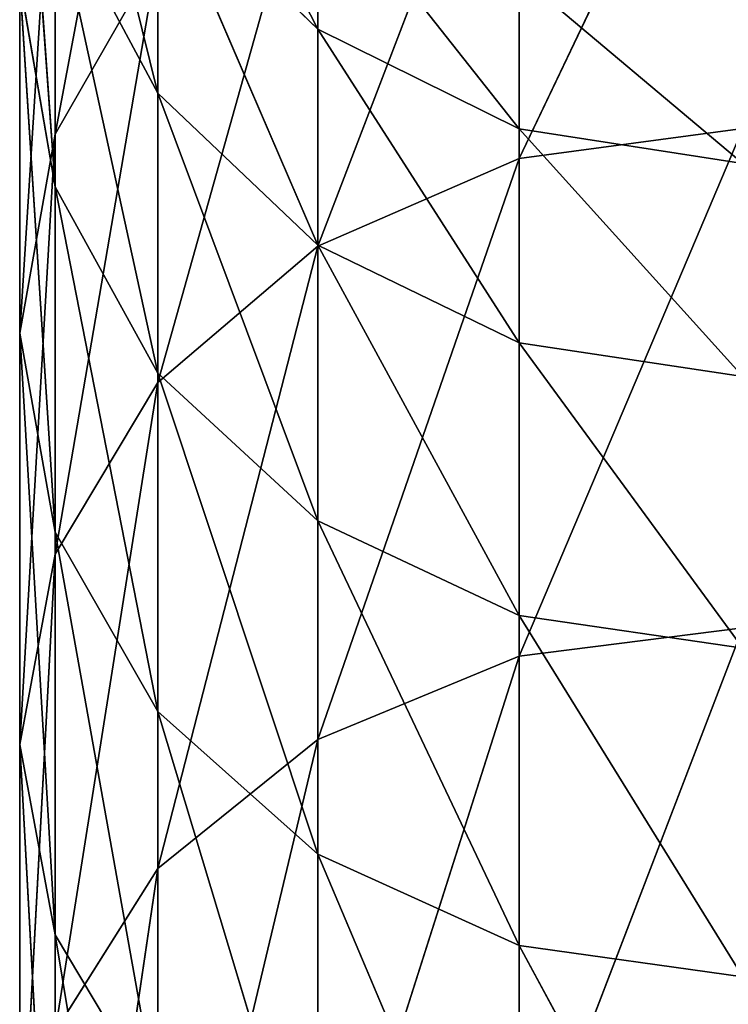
# Model space of a CAD drawing. Extents: x 659 to 1111, y 0 to 289.
# Tile 112 of 208: x 880.66 to 885.22, y 135.16 to 141.5. Entities that reach past the tile are written whole.
import ezdxf

# ---------------------------------------------------------------- set-up
doc = ezdxf.new("R2010")
doc.units = 0
doc.header["$LTSCALE"] = 25.4
doc.layers.get('0').update_dxf_attribs({"color": 13, "linetype": 'CONTINUOUS'})

# ---------------------------------------------------------------- blocks, each defined once
blk = doc.blocks.new('GIOTTO-LED-S-8168_STL')
at = {"color": 44}
for p, q in [((228.3546, 107.8511, 151.1659), (226.9176, 112.2448, 154.9192)), ((228.3546, 107.8511, 151.1659), (226.9176, 112.2448, 154.9192)), ((226.9176, 107.7173, 151.35), (226.9176, 112.2448, 154.9192)), ((226.9176, 107.7173, 151.35), (226.9176, 112.2448, 154.9192)), ((225.6214, 107.3291, 151.8844), (225.6214, 111.8158, 155.4214)), ((225.6214, 111.8158, 155.4214), (226.9176, 107.7173, 151.35)), ((225.6214, 111.8158, 155.4214), (226.9176, 107.7173, 151.35)), ((225.6214, 107.3291, 151.8844), (225.6214, 111.8158, 155.4214)), ((225.6214, 107.3291, 151.8844), (224.5927, 111.1477, 156.2036)), ((225.6214, 107.3291, 151.8844), (224.5927, 111.1477, 156.2036)), ((224.5927, 106.7244, 152.7166), (224.5927, 111.1477, 156.2036)), ((224.5927, 106.7244, 152.7166), (224.5927, 111.1477, 156.2036)), ((224.5927, 106.7244, 152.7166), (223.9322, 110.3058, 157.1893)), ((224.5927, 106.7244, 152.7166), (223.9322, 110.3058, 157.1893)), ((228.3546, 107.8511, 151.1659), (226.9176, 107.7173, 151.35)), ((228.3546, 107.8511, 151.1659), (226.9176, 107.7173, 151.35)), ((225.6214, 107.3291, 151.8844), (226.9176, 107.7173, 151.35)), ((225.6214, 107.3291, 151.8844), (226.9176, 107.7173, 151.35)), ((228.3546, 103.0427, 147.953), (226.9176, 107.7173, 151.35)), ((228.3546, 103.0427, 147.953), (226.9176, 107.7173, 151.35)), ((226.9176, 102.9238, 148.1471), (226.9176, 107.7173, 151.35)), ((226.9176, 102.9238, 148.1471), (226.9176, 107.7173, 151.35)), ((225.6214, 107.3291, 151.8844), (224.5927, 106.7244, 152.7166)), ((225.6214, 107.3291, 151.8844), (224.5927, 106.7244, 152.7166)), ((225.6214, 102.5787, 148.7103), (225.6214, 107.3291, 151.8844)), ((225.6214, 107.3291, 151.8844), (226.9176, 102.9238, 148.1471)), ((225.6214, 107.3291, 151.8844), (226.9176, 102.9238, 148.1471)), ((225.6214, 102.5787, 148.7103), (225.6214, 107.3291, 151.8844)), ((224.5927, 106.7244, 152.7166), (223.9322, 105.9625, 153.7653)), ((224.5927, 106.7244, 152.7166), (223.9322, 105.9625, 153.7653)), ((225.6214, 102.5787, 148.7103), (224.5927, 106.7244, 152.7166)), ((225.6214, 102.5787, 148.7103), (224.5927, 106.7244, 152.7166)), ((224.5927, 102.0412, 149.5874), (224.5927, 106.7244, 152.7166)), ((224.5927, 102.0412, 149.5874), (224.5927, 106.7244, 152.7166)), ((224.5927, 102.0412, 149.5874), (223.9322, 105.9625, 153.7653)), ((224.5927, 102.0412, 149.5874), (223.9322, 105.9625, 153.7653)), ((223.9322, 101.3639, 150.6926), (223.9322, 105.9625, 153.7653)), ((223.9322, 101.3639, 150.6926), (223.9322, 105.9625, 153.7653)), ((223.9322, 101.3639, 150.6926), (223.7046, 105.1179, 154.9278)), ((223.9322, 101.3639, 150.6926), (223.7046, 105.1179, 154.9278)), ((223.7046, 100.6131, 151.9178), (223.7046, 105.1179, 154.9278)), ((223.7046, 100.6131, 151.9178), (223.7046, 105.1179, 154.9278)), ((223.9322, 104.2733, 156.0903), (223.7046, 100.6131, 151.9178)), ((223.9322, 104.2733, 156.0903), (223.7046, 100.6131, 151.9178)), ((223.9322, 99.8623, 153.143), (223.9322, 104.2733, 156.0903)), ((223.9322, 99.8623, 153.143), (223.9322, 104.2733, 156.0903)), ((223.9322, 99.8623, 153.143), (224.5927, 103.5114, 157.139)), ((223.9322, 99.8623, 153.143), (224.5927, 103.5114, 157.139)), ((228.3546, 103.0427, 147.953), (226.9176, 102.9238, 148.1471)), ((228.3546, 103.0427, 147.953), (226.9176, 102.9238, 148.1471)), ((225.6214, 102.5787, 148.7103), (226.9176, 102.9238, 148.1471)), ((225.6214, 102.5787, 148.7103), (226.9176, 102.9238, 148.1471)), ((228.3546, 97.9971, 145.1274), (226.9176, 102.9238, 148.1471)), ((228.3546, 97.9971, 145.1274), (226.9176, 102.9238, 148.1471)), ((226.9176, 97.8938, 145.3302), (226.9176, 102.9238, 148.1471)), ((226.9176, 97.8938, 145.3302), (226.9176, 102.9238, 148.1471)), ((225.6214, 102.5787, 148.7103), (224.5927, 102.0412, 149.5874)), ((225.6214, 102.5787, 148.7103), (224.5927, 102.0412, 149.5874)), ((225.6214, 97.5939, 145.9186), (225.6214, 102.5787, 148.7103)), ((225.6214, 102.5787, 148.7103), (226.9176, 97.8938, 145.3302)), ((225.6214, 102.5787, 148.7103), (226.9176, 97.8938, 145.3302)), ((225.6214, 97.5939, 145.9186), (225.6214, 102.5787, 148.7103)), ((224.5927, 102.0412, 149.5874), (223.9322, 101.3639, 150.6926)), ((224.5927, 102.0412, 149.5874), (223.9322, 101.3639, 150.6926)), ((225.6214, 97.5939, 145.9186), (224.5927, 102.0412, 149.5874)), ((225.6214, 97.5939, 145.9186), (224.5927, 102.0412, 149.5874)), ((224.5927, 97.1269, 146.8353), (224.5927, 102.0412, 149.5874)), ((224.5927, 97.1269, 146.8353), (224.5927, 102.0412, 149.5874)), ((223.9322, 101.3639, 150.6926), (223.7046, 100.6131, 151.9178)), ((223.9322, 101.3639, 150.6926), (223.7046, 100.6131, 151.9178)), ((224.5927, 97.1269, 146.8353), (223.9322, 101.3639, 150.6926)), ((224.5927, 97.1269, 146.8353), (223.9322, 101.3639, 150.6926)), ((223.9322, 96.5384, 147.9902), (223.9322, 101.3639, 150.6926)), ((223.9322, 96.5384, 147.9902), (223.9322, 101.3639, 150.6926)), ((223.9322, 96.5384, 147.9902), (223.7046, 100.6131, 151.9178)), ((223.9322, 96.5384, 147.9902), (223.7046, 100.6131, 151.9178)), ((223.7046, 95.8861, 149.2706), (223.7046, 100.6131, 151.9178)), ((223.9322, 99.8623, 153.143), (223.7046, 100.6131, 151.9178)), ((223.7046, 95.8861, 149.2706), (223.7046, 100.6131, 151.9178)), ((223.9322, 99.8623, 153.143), (223.7046, 100.6131, 151.9178)), ((223.9322, 99.8623, 153.143), (223.7046, 95.8861, 149.2706)), ((223.9322, 99.8623, 153.143), (223.7046, 95.8861, 149.2706)), ((223.9322, 95.2337, 150.5509), (223.9322, 99.8623, 153.143)), ((223.9322, 99.8623, 153.143), (224.5927, 99.185, 154.2483)), ((223.9322, 99.8623, 153.143), (224.5927, 99.185, 154.2483)), ((223.9322, 95.2337, 150.5509), (223.9322, 99.8623, 153.143)), ((223.9322, 95.2337, 150.5509), (224.5927, 99.185, 154.2483)), ((223.9322, 95.2337, 150.5509), (224.5927, 99.185, 154.2483)), ((224.5927, 94.6452, 151.7058), (224.5927, 99.185, 154.2483)), ((224.5927, 94.6452, 151.7058), (224.5927, 99.185, 154.2483)), ((224.5927, 94.6452, 151.7058), (225.6214, 98.6475, 155.1254)), ((224.5927, 94.6452, 151.7058), (225.6214, 98.6475, 155.1254)), ((225.6214, 94.1782, 152.6225), (225.6214, 98.6475, 155.1254)), ((225.6214, 94.1782, 152.6225), (225.6214, 98.6475, 155.1254)), ((225.6214, 94.1782, 152.6225), (226.9176, 98.3024, 155.6886)), ((225.6214, 94.1782, 152.6225), (226.9176, 98.3024, 155.6886)), ((226.9176, 93.8783, 153.211), (226.9176, 98.3024, 155.6886)), ((226.9176, 93.8783, 153.211), (226.9176, 98.3024, 155.6886)), ((226.9176, 93.8783, 153.211), (228.3546, 98.1835, 155.8826)), ((226.9176, 93.8783, 153.211), (228.3546, 98.1835, 155.8826)), ((224.5927, 97.1269, 146.8353), (223.9322, 96.5384, 147.9902)), ((224.5927, 97.1269, 146.8353), (223.9322, 96.5384, 147.9902)), ((223.9322, 96.5384, 147.9902), (223.7046, 95.8861, 149.2706)), ((223.9322, 96.5384, 147.9902), (223.7046, 95.8861, 149.2706)), ((224.5927, 92.0118, 144.4772), (223.9322, 96.5384, 147.9902)), ((224.5927, 92.0118, 144.4772), (223.9322, 96.5384, 147.9902)), ((223.9322, 91.5158, 145.6748), (223.9322, 96.5384, 147.9902)), ((223.9322, 91.5158, 145.6748), (223.9322, 96.5384, 147.9902)), ((223.9322, 91.5158, 145.6748), (223.7046, 95.8861, 149.2706)), ((223.9322, 91.5158, 145.6748), (223.7046, 95.8861, 149.2706)), ((223.7046, 90.9659, 147.0023), (223.7046, 95.8861, 149.2706)), ((223.9322, 95.2337, 150.5509), (223.7046, 95.8861, 149.2706)), ((223.7046, 90.9659, 147.0023), (223.7046, 95.8861, 149.2706)), ((223.9322, 95.2337, 150.5509), (223.7046, 95.8861, 149.2706)), ((223.9322, 95.2337, 150.5509), (223.7046, 90.9659, 147.0023)), ((223.9322, 95.2337, 150.5509), (223.7046, 90.9659, 147.0023)), ((223.9322, 90.416, 148.3299), (223.9322, 95.2337, 150.5509)), ((223.9322, 95.2337, 150.5509), (224.5927, 94.6452, 151.7058)), ((223.9322, 95.2337, 150.5509), (224.5927, 94.6452, 151.7058)), ((223.9322, 90.416, 148.3299), (223.9322, 95.2337, 150.5509)), ((223.9322, 90.416, 148.3299), (224.5927, 94.6452, 151.7058)), ((223.9322, 90.416, 148.3299), (224.5927, 94.6452, 151.7058)), ((224.5927, 89.9199, 149.5275), (224.5927, 94.6452, 151.7058)), ((224.5927, 94.6452, 151.7058), (225.6214, 94.1782, 152.6225)), ((224.5927, 94.6452, 151.7058), (225.6214, 94.1782, 152.6225)), ((224.5927, 89.9199, 149.5275), (224.5927, 94.6452, 151.7058)), ((224.5927, 89.9199, 149.5275), (225.6214, 94.1782, 152.6225)), ((224.5927, 89.9199, 149.5275), (225.6214, 94.1782, 152.6225)), ((225.6214, 89.5262, 150.4779), (225.6214, 94.1782, 152.6225)), ((225.6214, 94.1782, 152.6225), (226.9176, 93.8783, 153.211)), ((225.6214, 94.1782, 152.6225), (226.9176, 93.8783, 153.211)), ((225.6214, 89.5262, 150.4779), (225.6214, 94.1782, 152.6225)), ((225.6214, 89.5262, 150.4779), (226.9176, 93.8783, 153.211)), ((225.6214, 89.5262, 150.4779), (226.9176, 93.8783, 153.211)), ((226.9176, 89.2735, 151.0881), (226.9176, 93.8783, 153.211)), ((226.9176, 93.8783, 153.211), (228.3546, 93.775, 153.4137)), ((226.9176, 93.8783, 153.211), (228.3546, 93.775, 153.4137)), ((226.9176, 89.2735, 151.0881), (226.9176, 93.8783, 153.211)), ((226.9176, 89.2735, 151.0881), (228.3546, 93.775, 153.4137)), ((226.9176, 89.2735, 151.0881), (228.3546, 93.775, 153.4137)), ((223.9322, 90.416, 148.3299), (223.7046, 90.9659, 147.0023)), ((223.9322, 90.416, 148.3299), (223.7046, 90.9659, 147.0023)), ((223.9322, 90.416, 148.3299), (223.7046, 85.8829, 145.1271)), ((223.9322, 90.416, 148.3299), (223.7046, 85.8829, 145.1271)), ((223.9322, 85.4389, 146.4937), (223.9322, 90.416, 148.3299)), ((223.9322, 90.416, 148.3299), (224.5927, 89.9199, 149.5275)), ((223.9322, 90.416, 148.3299), (224.5927, 89.9199, 149.5275)), ((223.9322, 85.4389, 146.4937), (223.9322, 90.416, 148.3299)), ((223.9322, 85.4389, 146.4937), (224.5927, 89.9199, 149.5275)), ((223.9322, 85.4389, 146.4937), (224.5927, 89.9199, 149.5275)), ((224.5927, 85.0383, 147.7265), (224.5927, 89.9199, 149.5275)), ((224.5927, 89.9199, 149.5275), (225.6214, 89.5262, 150.4779)), ((224.5927, 89.9199, 149.5275), (225.6214, 89.5262, 150.4779)), ((224.5927, 85.0383, 147.7265), (224.5927, 89.9199, 149.5275)), ((224.5927, 85.0383, 147.7265), (225.6214, 89.5262, 150.4779)), ((224.5927, 85.0383, 147.7265), (225.6214, 89.5262, 150.4779)), ((225.6214, 84.7204, 148.7049), (225.6214, 89.5262, 150.4779)), ((225.6214, 89.5262, 150.4779), (226.9176, 89.2735, 151.0881)), ((225.6214, 89.5262, 150.4779), (226.9176, 89.2735, 151.0881)), ((225.6214, 84.7204, 148.7049), (225.6214, 89.5262, 150.4779)), ((225.6214, 84.7204, 148.7049), (226.9176, 89.2735, 151.0881)), ((225.6214, 84.7204, 148.7049), (226.9176, 89.2735, 151.0881)), ((226.9176, 84.5163, 149.3331), (226.9176, 89.2735, 151.0881)), ((226.9176, 89.2735, 151.0881), (228.3546, 89.1864, 151.2984)), ((226.9176, 89.2735, 151.0881), (228.3546, 89.1864, 151.2984)), ((226.9176, 84.5163, 149.3331), (226.9176, 89.2735, 151.0881)), ((226.9176, 84.5163, 149.3331), (228.3546, 89.1864, 151.2984)), ((226.9176, 84.5163, 149.3331), (228.3546, 89.1864, 151.2984)), ((223.9322, 85.4389, 146.4937), (224.5927, 85.0383, 147.7265)), ((223.9322, 85.4389, 146.4937), (224.5927, 85.0383, 147.7265)), ((223.9322, 80.333, 145.0537), (224.5927, 85.0383, 147.7265)), ((223.9322, 80.333, 145.0537), (224.5927, 85.0383, 147.7265)), ((224.5927, 80.0304, 146.3142), (224.5927, 85.0383, 147.7265)), ((224.5927, 85.0383, 147.7265), (225.6214, 84.7204, 148.7049)), ((224.5927, 85.0383, 147.7265), (225.6214, 84.7204, 148.7049)), ((224.5927, 80.0304, 146.3142), (224.5927, 85.0383, 147.7265)), ((224.5927, 80.0304, 146.3142), (225.6214, 84.7204, 148.7049)), ((224.5927, 80.0304, 146.3142), (225.6214, 84.7204, 148.7049)), ((225.6214, 79.7902, 147.3145), (225.6214, 84.7204, 148.7049)), ((225.6214, 84.7204, 148.7049), (226.9176, 84.5163, 149.3331)), ((225.6214, 84.7204, 148.7049), (226.9176, 84.5163, 149.3331)), ((225.6214, 79.7902, 147.3145), (225.6214, 84.7204, 148.7049)), ((225.6214, 79.7902, 147.3145), (226.9176, 84.5163, 149.3331)), ((225.6214, 79.7902, 147.3145), (226.9176, 84.5163, 149.3331)), ((226.9176, 79.636, 147.9567), (226.9176, 84.5163, 149.3331)), ((226.9176, 84.5163, 149.3331), (228.3546, 84.446, 149.5495)), ((226.9176, 84.5163, 149.3331), (228.3546, 84.446, 149.5495)), ((226.9176, 79.636, 147.9567), (226.9176, 84.5163, 149.3331)), ((226.9176, 79.636, 147.9567), (228.3546, 84.446, 149.5495)), ((226.9176, 79.636, 147.9567), (228.3546, 84.446, 149.5495)), ((224.5927, 80.0304, 146.3142), (225.6214, 79.7902, 147.3145)), ((224.5927, 80.0304, 146.3142), (225.6214, 79.7902, 147.3145)), ((224.5927, 74.9271, 145.2991), (225.6214, 79.7902, 147.3145)), ((224.5927, 74.9271, 145.2991), (225.6214, 79.7902, 147.3145)), ((225.6214, 74.7662, 146.3151), (225.6214, 79.7902, 147.3145)), ((225.6214, 79.7902, 147.3145), (226.9176, 79.636, 147.9567)), ((225.6214, 79.7902, 147.3145), (226.9176, 79.636, 147.9567)), ((225.6214, 74.7662, 146.3151), (225.6214, 79.7902, 147.3145)), ((225.6214, 74.7662, 146.3151), (226.9176, 79.636, 147.9567)), ((225.6214, 74.7662, 146.3151), (226.9176, 79.636, 147.9567)), ((226.9176, 74.6629, 146.9675), (226.9176, 79.636, 147.9567)), ((226.9176, 79.636, 147.9567), (228.3546, 79.5829, 148.178)), ((226.9176, 79.636, 147.9567), (228.3546, 79.5829, 148.178)), ((226.9176, 74.6629, 146.9675), (226.9176, 79.636, 147.9567)), ((226.9176, 74.6629, 146.9675), (228.3546, 79.5829, 148.178)), ((226.9176, 74.6629, 146.9675), (228.3546, 79.5829, 148.178))]:
    blk.add_line(p, q, dxfattribs=at)
mesh = blk.add_polyface(dxfattribs=at)
corners = [(228.3546, 107.8511, 151.1659), (226.9176, 112.2448, 154.9192), (228.3546, 112.3926, 154.7461)]
mesh.append_faces([[corners[k] for k in face] for face in [(0, 1, 2)]], dxfattribs={"color": 44})
mesh = blk.add_polyface(dxfattribs=at)
corners = [(226.9176, 107.7173, 151.35), (225.6214, 111.8158, 155.4214), (226.9176, 112.2448, 154.9192)]
mesh.append_faces([[corners[k] for k in face] for face in [(0, 1, 2)]], dxfattribs={"color": 44})
mesh = blk.add_polyface(dxfattribs=at)
corners = [(228.3546, 107.8511, 151.1659), (226.9176, 107.7173, 151.35), (226.9176, 112.2448, 154.9192)]
mesh.append_faces([[corners[k] for k in face] for face in [(0, 1, 2)]], dxfattribs={"color": 44})
mesh = blk.add_polyface(dxfattribs=at)
corners = [(225.6214, 111.8158, 155.4214), (225.6214, 107.3291, 151.8844), (224.5927, 111.1477, 156.2036)]
mesh.append_faces([[corners[k] for k in face] for face in [(0, 1, 2)]], dxfattribs={"color": 44})
mesh = blk.add_polyface(dxfattribs=at)
corners = [(226.9176, 107.7173, 151.35), (225.6214, 107.3291, 151.8844), (225.6214, 111.8158, 155.4214)]
mesh.append_faces([[corners[k] for k in face] for face in [(0, 1, 2)]], dxfattribs={"color": 44})
mesh = blk.add_polyface(dxfattribs=at)
corners = [(224.5927, 111.1477, 156.2036), (224.5927, 106.7244, 152.7166), (223.9322, 110.3058, 157.1893)]
mesh.append_faces([[corners[k] for k in face] for face in [(0, 1, 2)]], dxfattribs={"color": 44})
mesh = blk.add_polyface(dxfattribs=at)
corners = [(224.5927, 111.1477, 156.2036), (225.6214, 107.3291, 151.8844), (224.5927, 106.7244, 152.7166)]
mesh.append_faces([[corners[k] for k in face] for face in [(0, 1, 2)]], dxfattribs={"color": 44})
mesh = blk.add_polyface(dxfattribs=at)
corners = [(223.9322, 110.3058, 157.1893), (224.5927, 106.7244, 152.7166), (223.9322, 105.9625, 153.7653)]
mesh.append_faces([[corners[k] for k in face] for face in [(0, 1, 2)]], dxfattribs={"color": 44})
mesh = blk.add_polyface(dxfattribs=at)
corners = [(228.3546, 103.0427, 147.953), (226.9176, 107.7173, 151.35), (228.3546, 107.8511, 151.1659)]
mesh.append_faces([[corners[k] for k in face] for face in [(0, 1, 2)]], dxfattribs={"color": 44})
mesh = blk.add_polyface(dxfattribs=at)
corners = [(226.9176, 102.9238, 148.1471), (225.6214, 107.3291, 151.8844), (226.9176, 107.7173, 151.35)]
mesh.append_faces([[corners[k] for k in face] for face in [(0, 1, 2)]], dxfattribs={"color": 44})
mesh = blk.add_polyface(dxfattribs=at)
corners = [(228.3546, 103.0427, 147.953), (226.9176, 102.9238, 148.1471), (226.9176, 107.7173, 151.35)]
mesh.append_faces([[corners[k] for k in face] for face in [(0, 1, 2)]], dxfattribs={"color": 44})
mesh = blk.add_polyface(dxfattribs=at)
corners = [(225.6214, 107.3291, 151.8844), (225.6214, 102.5787, 148.7103), (224.5927, 106.7244, 152.7166)]
mesh.append_faces([[corners[k] for k in face] for face in [(0, 1, 2)]], dxfattribs={"color": 44})
mesh = blk.add_polyface(dxfattribs=at)
corners = [(226.9176, 102.9238, 148.1471), (225.6214, 102.5787, 148.7103), (225.6214, 107.3291, 151.8844)]
mesh.append_faces([[corners[k] for k in face] for face in [(0, 1, 2)]], dxfattribs={"color": 44})
mesh = blk.add_polyface(dxfattribs=at)
corners = [(224.5927, 106.7244, 152.7166), (224.5927, 102.0412, 149.5874), (223.9322, 105.9625, 153.7653)]
mesh.append_faces([[corners[k] for k in face] for face in [(0, 1, 2)]], dxfattribs={"color": 44})
mesh = blk.add_polyface(dxfattribs=at)
corners = [(224.5927, 106.7244, 152.7166), (225.6214, 102.5787, 148.7103), (224.5927, 102.0412, 149.5874)]
mesh.append_faces([[corners[k] for k in face] for face in [(0, 1, 2)]], dxfattribs={"color": 44})
mesh = blk.add_polyface(dxfattribs=at)
corners = [(223.9322, 105.9625, 153.7653), (223.9322, 101.3639, 150.6926), (223.7046, 105.1179, 154.9278)]
mesh.append_faces([[corners[k] for k in face] for face in [(0, 1, 2)]], dxfattribs={"color": 44})
mesh = blk.add_polyface(dxfattribs=at)
corners = [(223.9322, 105.9625, 153.7653), (224.5927, 102.0412, 149.5874), (223.9322, 101.3639, 150.6926)]
mesh.append_faces([[corners[k] for k in face] for face in [(0, 1, 2)]], dxfattribs={"color": 44})
mesh = blk.add_polyface(dxfattribs=at)
corners = [(223.7046, 105.1179, 154.9278), (223.9322, 101.3639, 150.6926), (223.7046, 100.6131, 151.9178)]
mesh.append_faces([[corners[k] for k in face] for face in [(0, 1, 2)]], dxfattribs={"color": 44})
mesh = blk.add_polyface(dxfattribs=at)
corners = [(223.7046, 105.1179, 154.9278), (223.7046, 100.6131, 151.9178), (223.9322, 104.2733, 156.0903)]
mesh.append_faces([[corners[k] for k in face] for face in [(0, 1, 2)]], dxfattribs={"color": 44})
mesh = blk.add_polyface(dxfattribs=at)
corners = [(223.9322, 104.2733, 156.0903), (223.7046, 100.6131, 151.9178), (223.9322, 99.8623, 153.143)]
mesh.append_faces([[corners[k] for k in face] for face in [(0, 1, 2)]], dxfattribs={"color": 44})
mesh = blk.add_polyface(dxfattribs=at)
corners = [(223.9322, 104.2733, 156.0903), (223.9322, 99.8623, 153.143), (224.5927, 103.5114, 157.139)]
mesh.append_faces([[corners[k] for k in face] for face in [(0, 1, 2)]], dxfattribs={"color": 44})
mesh = blk.add_polyface(dxfattribs=at)
corners = [(224.5927, 103.5114, 157.139), (223.9322, 99.8623, 153.143), (224.5927, 99.185, 154.2483)]
mesh.append_faces([[corners[k] for k in face] for face in [(0, 1, 2)]], dxfattribs={"color": 44})
mesh = blk.add_polyface(dxfattribs=at)
corners = [(228.3546, 97.9971, 145.1274), (226.9176, 102.9238, 148.1471), (228.3546, 103.0427, 147.953)]
mesh.append_faces([[corners[k] for k in face] for face in [(0, 1, 2)]], dxfattribs={"color": 44})
mesh = blk.add_polyface(dxfattribs=at)
corners = [(226.9176, 97.8938, 145.3302), (225.6214, 102.5787, 148.7103), (226.9176, 102.9238, 148.1471)]
mesh.append_faces([[corners[k] for k in face] for face in [(0, 1, 2)]], dxfattribs={"color": 44})
mesh = blk.add_polyface(dxfattribs=at)
corners = [(228.3546, 97.9971, 145.1274), (226.9176, 97.8938, 145.3302), (226.9176, 102.9238, 148.1471)]
mesh.append_faces([[corners[k] for k in face] for face in [(0, 1, 2)]], dxfattribs={"color": 44})
mesh = blk.add_polyface(dxfattribs=at)
corners = [(225.6214, 102.5787, 148.7103), (225.6214, 97.5939, 145.9186), (224.5927, 102.0412, 149.5874)]
mesh.append_faces([[corners[k] for k in face] for face in [(0, 1, 2)]], dxfattribs={"color": 44})
mesh = blk.add_polyface(dxfattribs=at)
corners = [(226.9176, 97.8938, 145.3302), (225.6214, 97.5939, 145.9186), (225.6214, 102.5787, 148.7103)]
mesh.append_faces([[corners[k] for k in face] for face in [(0, 1, 2)]], dxfattribs={"color": 44})
mesh = blk.add_polyface(dxfattribs=at)
corners = [(224.5927, 102.0412, 149.5874), (224.5927, 97.1269, 146.8353), (223.9322, 101.3639, 150.6926)]
mesh.append_faces([[corners[k] for k in face] for face in [(0, 1, 2)]], dxfattribs={"color": 44})
mesh = blk.add_polyface(dxfattribs=at)
corners = [(224.5927, 102.0412, 149.5874), (225.6214, 97.5939, 145.9186), (224.5927, 97.1269, 146.8353)]
mesh.append_faces([[corners[k] for k in face] for face in [(0, 1, 2)]], dxfattribs={"color": 44})
mesh = blk.add_polyface(dxfattribs=at)
corners = [(223.9322, 101.3639, 150.6926), (223.9322, 96.5384, 147.9902), (223.7046, 100.6131, 151.9178)]
mesh.append_faces([[corners[k] for k in face] for face in [(0, 1, 2)]], dxfattribs={"color": 44})
mesh = blk.add_polyface(dxfattribs=at)
corners = [(223.9322, 101.3639, 150.6926), (224.5927, 97.1269, 146.8353), (223.9322, 96.5384, 147.9902)]
mesh.append_faces([[corners[k] for k in face] for face in [(0, 1, 2)]], dxfattribs={"color": 44})
mesh = blk.add_polyface(dxfattribs=at)
corners = [(223.7046, 100.6131, 151.9178), (223.9322, 96.5384, 147.9902), (223.7046, 95.8861, 149.2706)]
mesh.append_faces([[corners[k] for k in face] for face in [(0, 1, 2)]], dxfattribs={"color": 44})
mesh = blk.add_polyface(dxfattribs=at)
corners = [(223.7046, 100.6131, 151.9178), (223.7046, 95.8861, 149.2706), (223.9322, 99.8623, 153.143)]
mesh.append_faces([[corners[k] for k in face] for face in [(0, 1, 2)]], dxfattribs={"color": 44})
mesh = blk.add_polyface(dxfattribs=at)
corners = [(223.9322, 99.8623, 153.143), (223.7046, 95.8861, 149.2706), (223.9322, 95.2337, 150.5509)]
mesh.append_faces([[corners[k] for k in face] for face in [(0, 1, 2)]], dxfattribs={"color": 44})
mesh = blk.add_polyface(dxfattribs=at)
corners = [(223.9322, 99.8623, 153.143), (223.9322, 95.2337, 150.5509), (224.5927, 99.185, 154.2483)]
mesh.append_faces([[corners[k] for k in face] for face in [(0, 1, 2)]], dxfattribs={"color": 44})
mesh = blk.add_polyface(dxfattribs=at)
corners = [(224.5927, 99.185, 154.2483), (223.9322, 95.2337, 150.5509), (224.5927, 94.6452, 151.7058)]
mesh.append_faces([[corners[k] for k in face] for face in [(0, 1, 2)]], dxfattribs={"color": 44})
mesh = blk.add_polyface(dxfattribs=at)
corners = [(224.5927, 99.185, 154.2483), (224.5927, 94.6452, 151.7058), (225.6214, 98.6475, 155.1254)]
mesh.append_faces([[corners[k] for k in face] for face in [(0, 1, 2)]], dxfattribs={"color": 44})
mesh = blk.add_polyface(dxfattribs=at)
corners = [(225.6214, 98.6475, 155.1254), (224.5927, 94.6452, 151.7058), (225.6214, 94.1782, 152.6225)]
mesh.append_faces([[corners[k] for k in face] for face in [(0, 1, 2)]], dxfattribs={"color": 44})
mesh = blk.add_polyface(dxfattribs=at)
corners = [(226.9176, 98.3024, 155.6886), (225.6214, 98.6475, 155.1254), (225.6214, 94.1782, 152.6225)]
mesh.append_faces([[corners[k] for k in face] for face in [(0, 1, 2)]], dxfattribs={"color": 44})
mesh = blk.add_polyface(dxfattribs=at)
corners = [(226.9176, 98.3024, 155.6886), (225.6214, 94.1782, 152.6225), (226.9176, 93.8783, 153.211)]
mesh.append_faces([[corners[k] for k in face] for face in [(0, 1, 2)]], dxfattribs={"color": 44})
mesh = blk.add_polyface(dxfattribs=at)
corners = [(228.3546, 98.1835, 155.8826), (226.9176, 98.3024, 155.6886), (226.9176, 93.8783, 153.211)]
mesh.append_faces([[corners[k] for k in face] for face in [(0, 1, 2)]], dxfattribs={"color": 44})
mesh = blk.add_polyface(dxfattribs=at)
corners = [(228.3546, 98.1835, 155.8826), (226.9176, 93.8783, 153.211), (228.3546, 93.775, 153.4137)]
mesh.append_faces([[corners[k] for k in face] for face in [(0, 1, 2)]], dxfattribs={"color": 44})
mesh = blk.add_polyface(dxfattribs=at)
corners = [(224.5927, 97.1269, 146.8353), (224.5927, 92.0118, 144.4772), (223.9322, 96.5384, 147.9902)]
mesh.append_faces([[corners[k] for k in face] for face in [(0, 1, 2)]], dxfattribs={"color": 44})
mesh = blk.add_polyface(dxfattribs=at)
corners = [(223.9322, 96.5384, 147.9902), (223.9322, 91.5158, 145.6748), (223.7046, 95.8861, 149.2706)]
mesh.append_faces([[corners[k] for k in face] for face in [(0, 1, 2)]], dxfattribs={"color": 44})
mesh = blk.add_polyface(dxfattribs=at)
corners = [(223.9322, 96.5384, 147.9902), (224.5927, 92.0118, 144.4772), (223.9322, 91.5158, 145.6748)]
mesh.append_faces([[corners[k] for k in face] for face in [(0, 1, 2)]], dxfattribs={"color": 44})
mesh = blk.add_polyface(dxfattribs=at)
corners = [(223.7046, 95.8861, 149.2706), (223.9322, 91.5158, 145.6748), (223.7046, 90.9659, 147.0023)]
mesh.append_faces([[corners[k] for k in face] for face in [(0, 1, 2)]], dxfattribs={"color": 44})
mesh = blk.add_polyface(dxfattribs=at)
corners = [(223.7046, 95.8861, 149.2706), (223.7046, 90.9659, 147.0023), (223.9322, 95.2337, 150.5509)]
mesh.append_faces([[corners[k] for k in face] for face in [(0, 1, 2)]], dxfattribs={"color": 44})
mesh = blk.add_polyface(dxfattribs=at)
corners = [(223.9322, 95.2337, 150.5509), (223.7046, 90.9659, 147.0023), (223.9322, 90.416, 148.3299)]
mesh.append_faces([[corners[k] for k in face] for face in [(0, 1, 2)]], dxfattribs={"color": 44})
mesh = blk.add_polyface(dxfattribs=at)
corners = [(223.9322, 95.2337, 150.5509), (223.9322, 90.416, 148.3299), (224.5927, 94.6452, 151.7058)]
mesh.append_faces([[corners[k] for k in face] for face in [(0, 1, 2)]], dxfattribs={"color": 44})
mesh = blk.add_polyface(dxfattribs=at)
corners = [(224.5927, 94.6452, 151.7058), (223.9322, 90.416, 148.3299), (224.5927, 89.9199, 149.5275)]
mesh.append_faces([[corners[k] for k in face] for face in [(0, 1, 2)]], dxfattribs={"color": 44})
mesh = blk.add_polyface(dxfattribs=at)
corners = [(224.5927, 94.6452, 151.7058), (224.5927, 89.9199, 149.5275), (225.6214, 94.1782, 152.6225)]
mesh.append_faces([[corners[k] for k in face] for face in [(0, 1, 2)]], dxfattribs={"color": 44})
mesh = blk.add_polyface(dxfattribs=at)
corners = [(225.6214, 94.1782, 152.6225), (224.5927, 89.9199, 149.5275), (225.6214, 89.5262, 150.4779)]
mesh.append_faces([[corners[k] for k in face] for face in [(0, 1, 2)]], dxfattribs={"color": 44})
mesh = blk.add_polyface(dxfattribs=at)
corners = [(226.9176, 93.8783, 153.211), (225.6214, 94.1782, 152.6225), (225.6214, 89.5262, 150.4779)]
mesh.append_faces([[corners[k] for k in face] for face in [(0, 1, 2)]], dxfattribs={"color": 44})
mesh = blk.add_polyface(dxfattribs=at)
corners = [(226.9176, 93.8783, 153.211), (225.6214, 89.5262, 150.4779), (226.9176, 89.2735, 151.0881)]
mesh.append_faces([[corners[k] for k in face] for face in [(0, 1, 2)]], dxfattribs={"color": 44})
mesh = blk.add_polyface(dxfattribs=at)
corners = [(228.3546, 93.775, 153.4137), (226.9176, 93.8783, 153.211), (226.9176, 89.2735, 151.0881)]
mesh.append_faces([[corners[k] for k in face] for face in [(0, 1, 2)]], dxfattribs={"color": 44})
mesh = blk.add_polyface(dxfattribs=at)
corners = [(228.3546, 93.775, 153.4137), (226.9176, 89.2735, 151.0881), (228.3546, 89.1864, 151.2984)]
mesh.append_faces([[corners[k] for k in face] for face in [(0, 1, 2)]], dxfattribs={"color": 44})
mesh = blk.add_polyface(dxfattribs=at)
corners = [(223.7046, 90.9659, 147.0023), (223.7046, 85.8829, 145.1271), (223.9322, 90.416, 148.3299)]
mesh.append_faces([[corners[k] for k in face] for face in [(0, 1, 2)]], dxfattribs={"color": 44})
mesh = blk.add_polyface(dxfattribs=at)
corners = [(223.9322, 90.416, 148.3299), (223.7046, 85.8829, 145.1271), (223.9322, 85.4389, 146.4937)]
mesh.append_faces([[corners[k] for k in face] for face in [(0, 1, 2)]], dxfattribs={"color": 44})
mesh = blk.add_polyface(dxfattribs=at)
corners = [(223.9322, 90.416, 148.3299), (223.9322, 85.4389, 146.4937), (224.5927, 89.9199, 149.5275)]
mesh.append_faces([[corners[k] for k in face] for face in [(0, 1, 2)]], dxfattribs={"color": 44})
mesh = blk.add_polyface(dxfattribs=at)
corners = [(224.5927, 89.9199, 149.5275), (223.9322, 85.4389, 146.4937), (224.5927, 85.0383, 147.7265)]
mesh.append_faces([[corners[k] for k in face] for face in [(0, 1, 2)]], dxfattribs={"color": 44})
mesh = blk.add_polyface(dxfattribs=at)
corners = [(224.5927, 89.9199, 149.5275), (224.5927, 85.0383, 147.7265), (225.6214, 89.5262, 150.4779)]
mesh.append_faces([[corners[k] for k in face] for face in [(0, 1, 2)]], dxfattribs={"color": 44})
mesh = blk.add_polyface(dxfattribs=at)
corners = [(225.6214, 89.5262, 150.4779), (224.5927, 85.0383, 147.7265), (225.6214, 84.7204, 148.7049)]
mesh.append_faces([[corners[k] for k in face] for face in [(0, 1, 2)]], dxfattribs={"color": 44})
mesh = blk.add_polyface(dxfattribs=at)
corners = [(226.9176, 89.2735, 151.0881), (225.6214, 89.5262, 150.4779), (225.6214, 84.7204, 148.7049)]
mesh.append_faces([[corners[k] for k in face] for face in [(0, 1, 2)]], dxfattribs={"color": 44})
mesh = blk.add_polyface(dxfattribs=at)
corners = [(226.9176, 89.2735, 151.0881), (225.6214, 84.7204, 148.7049), (226.9176, 84.5163, 149.3331)]
mesh.append_faces([[corners[k] for k in face] for face in [(0, 1, 2)]], dxfattribs={"color": 44})
mesh = blk.add_polyface(dxfattribs=at)
corners = [(228.3546, 89.1864, 151.2984), (226.9176, 89.2735, 151.0881), (226.9176, 84.5163, 149.3331)]
mesh.append_faces([[corners[k] for k in face] for face in [(0, 1, 2)]], dxfattribs={"color": 44})
mesh = blk.add_polyface(dxfattribs=at)
corners = [(228.3546, 89.1864, 151.2984), (226.9176, 84.5163, 149.3331), (228.3546, 84.446, 149.5495)]
mesh.append_faces([[corners[k] for k in face] for face in [(0, 1, 2)]], dxfattribs={"color": 44})
mesh = blk.add_polyface(dxfattribs=at)
corners = [(223.9322, 85.4389, 146.4937), (223.9322, 80.333, 145.0537), (224.5927, 85.0383, 147.7265)]
mesh.append_faces([[corners[k] for k in face] for face in [(0, 1, 2)]], dxfattribs={"color": 44})
mesh = blk.add_polyface(dxfattribs=at)
corners = [(224.5927, 85.0383, 147.7265), (223.9322, 80.333, 145.0537), (224.5927, 80.0304, 146.3142)]
mesh.append_faces([[corners[k] for k in face] for face in [(0, 1, 2)]], dxfattribs={"color": 44})
mesh = blk.add_polyface(dxfattribs=at)
corners = [(224.5927, 85.0383, 147.7265), (224.5927, 80.0304, 146.3142), (225.6214, 84.7204, 148.7049)]
mesh.append_faces([[corners[k] for k in face] for face in [(0, 1, 2)]], dxfattribs={"color": 44})
mesh = blk.add_polyface(dxfattribs=at)
corners = [(225.6214, 84.7204, 148.7049), (224.5927, 80.0304, 146.3142), (225.6214, 79.7902, 147.3145)]
mesh.append_faces([[corners[k] for k in face] for face in [(0, 1, 2)]], dxfattribs={"color": 44})
mesh = blk.add_polyface(dxfattribs=at)
corners = [(226.9176, 84.5163, 149.3331), (225.6214, 84.7204, 148.7049), (225.6214, 79.7902, 147.3145)]
mesh.append_faces([[corners[k] for k in face] for face in [(0, 1, 2)]], dxfattribs={"color": 44})
mesh = blk.add_polyface(dxfattribs=at)
corners = [(226.9176, 84.5163, 149.3331), (225.6214, 79.7902, 147.3145), (226.9176, 79.636, 147.9567)]
mesh.append_faces([[corners[k] for k in face] for face in [(0, 1, 2)]], dxfattribs={"color": 44})
mesh = blk.add_polyface(dxfattribs=at)
corners = [(228.3546, 84.446, 149.5495), (226.9176, 84.5163, 149.3331), (226.9176, 79.636, 147.9567)]
mesh.append_faces([[corners[k] for k in face] for face in [(0, 1, 2)]], dxfattribs={"color": 44})
mesh = blk.add_polyface(dxfattribs=at)
corners = [(228.3546, 84.446, 149.5495), (226.9176, 79.636, 147.9567), (228.3546, 79.5829, 148.178)]
mesh.append_faces([[corners[k] for k in face] for face in [(0, 1, 2)]], dxfattribs={"color": 44})
mesh = blk.add_polyface(dxfattribs=at)
corners = [(224.5927, 80.0304, 146.3142), (224.5927, 74.9271, 145.2991), (225.6214, 79.7902, 147.3145)]
mesh.append_faces([[corners[k] for k in face] for face in [(0, 1, 2)]], dxfattribs={"color": 44})
mesh = blk.add_polyface(dxfattribs=at)
corners = [(225.6214, 79.7902, 147.3145), (224.5927, 74.9271, 145.2991), (225.6214, 74.7662, 146.3151)]
mesh.append_faces([[corners[k] for k in face] for face in [(0, 1, 2)]], dxfattribs={"color": 44})
mesh = blk.add_polyface(dxfattribs=at)
corners = [(226.9176, 79.636, 147.9567), (225.6214, 79.7902, 147.3145), (225.6214, 74.7662, 146.3151)]
mesh.append_faces([[corners[k] for k in face] for face in [(0, 1, 2)]], dxfattribs={"color": 44})
mesh = blk.add_polyface(dxfattribs=at)
corners = [(226.9176, 79.636, 147.9567), (225.6214, 74.7662, 146.3151), (226.9176, 74.6629, 146.9675)]
mesh.append_faces([[corners[k] for k in face] for face in [(0, 1, 2)]], dxfattribs={"color": 44})
mesh = blk.add_polyface(dxfattribs=at)
corners = [(228.3546, 79.5829, 148.178), (226.9176, 79.636, 147.9567), (226.9176, 74.6629, 146.9675)]
mesh.append_faces([[corners[k] for k in face] for face in [(0, 1, 2)]], dxfattribs={"color": 44})
mesh = blk.add_polyface(dxfattribs=at)
corners = [(228.3546, 79.5829, 148.178), (226.9176, 74.6629, 146.9675), (228.3546, 74.6273, 147.1923)]
mesh.append_faces([[corners[k] for k in face] for face in [(0, 1, 2)]], dxfattribs={"color": 44})

msp = doc.modelspace()

# ---------------------------------------------------------------- block references
at = {"color": 0, "extrusion": (0, -1, -5.27356e-16)}
msp.add_blockref('GIOTTO-LED-S-8168_STL', (656.9536, 1175.6515, -288.75), dxfattribs=at)

doc.saveas('drawing.dxf')
